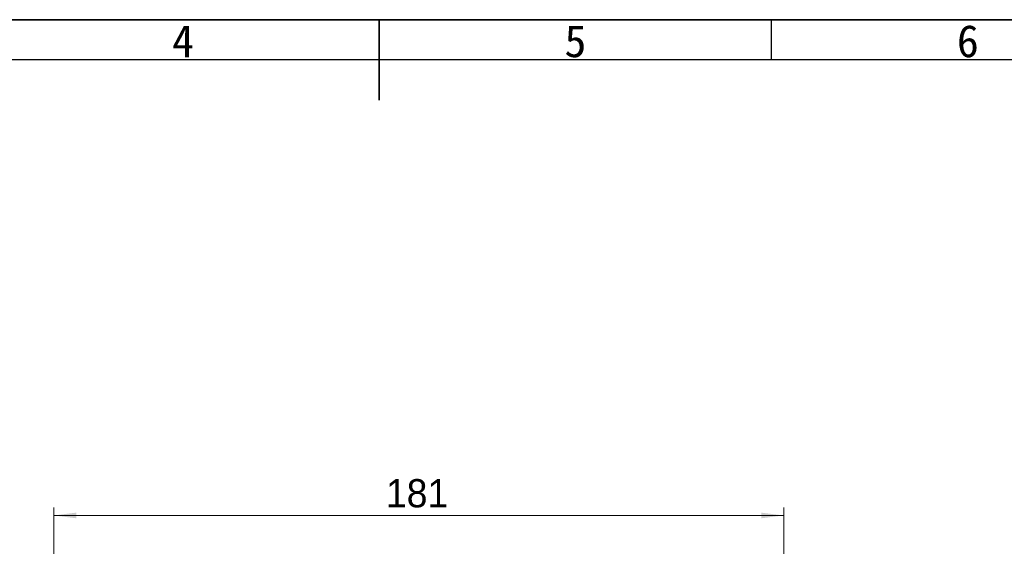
# Model space of a CAD drawing. Header units: millimetres. Extents: x 0 to 423, y 0 to 297.
# Tile 17 of 39: x 175 to 298, y 232 to 297. Entities that reach past the tile are written whole.
import ezdxf

# ---------------------------------------------------------------- set-up
doc = ezdxf.new("R2010")
doc.units = ezdxf.units.MM
doc.styles.add('SLDTEXTSTYLE1', font='SIMSUN.TTC')
doc.styles.add('SLDTEXTSTYLE16', font='ARIAL.TTF', dxfattribs={"width": 0.948})
doc.dimstyles.new('SLDDIMSTYLE0', dxfattribs={"dimtxt": 3.5, "dimasz": 2.8, "dimexe": 0, "dimexo": 0.0625, "dimgap": 0.875, "dimtad": 2, "dimlfac": 2, "dimrnd": 1e-09, "dimzin": 12, "dimdsep": 46, "dimtxsty": 'SLDTEXTSTYLE16', "dimsah": 1, "dimcen": 0.09, "dimadec": 0, "dimazin": 3, "dimtfac": 1, "dimtofl": 0, "dimtmove": 0, "dimatfit": 3, "dimfxl": 1, "dimfrac": 2, "dimtolj": 1, "dimtzin": 12, "dimarcsym": 0})

# ---------------------------------------------------------------- blocks, each defined once
blk = doc.blocks.new('SW_NOTE_0_15')
at = {"color": 0, "linetype": 'Continuous', "lineweight": 18, "insert": (1.19, 4.65), "char_height": 4, "attachment_point": 2, "style": 'SLDTEXTSTYLE1'}
blk.add_mtext('4', dxfattribs=at)
blk = doc.blocks.new('SW_NOTE_0_16')
at = {"color": 0, "linetype": 'Continuous', "lineweight": 18, "insert": (1.19, 4.65), "char_height": 4, "attachment_point": 2, "style": 'SLDTEXTSTYLE1'}
blk.add_mtext('5', dxfattribs=at)
blk = doc.blocks.new('SW_NOTE_0_17')
at = {"color": 0, "linetype": 'Continuous', "lineweight": 18, "insert": (1.19, 4.65), "char_height": 4, "attachment_point": 2, "style": 'SLDTEXTSTYLE1'}
blk.add_mtext('6', dxfattribs=at)
blk = doc.blocks.new('GB_A3_A')
at = {"color": 3, "lineweight": 35, "true_color": 0x00ff00}
for p, q in [((0, 297), (420, 297)), ((220, 287), (220, 297))]:
    blk.add_line(p, q, dxfattribs=at)
at = {"color": 1, "lineweight": 25}
blk.add_line((268.75, 292), (268.75, 297), dxfattribs=at)
at = {"lineweight": 25}
blk.add_line((415, 292), (25, 292), dxfattribs=at)
at = {"color": 190, "linetype": 'Continuous', "lineweight": 18, "true_color": 0x8000ff}
for name, p in [('SW_NOTE_0_15', (194.46, 291.7)), ('SW_NOTE_0_16', (243.21, 291.7)), ('SW_NOTE_0_17', (291.96, 291.7))]:
    blk.add_blockref(name, p, dxfattribs=at)
blk = doc.blocks.new('_D_7')
at = {"color": 7, "linetype": 'Continuous', "lineweight": 18, "true_color": 0xffffff}
for p, q in [((179.58, 184.21), (179.58, 236.47)), ((270.28, 166.94), (270.28, 236.47)), ((179.58, 235.47), (270.28, 235.47))]:
    blk.add_line(p, q, dxfattribs=at)
for points in [[(179.58, 235.47), (182.38, 235.12), (182.38, 235.82)], [(270.28, 235.47), (267.48, 235.82), (267.48, 235.12)]]:
    blk.add_solid(points, dxfattribs=at)
at = {"color": 7, "linetype": 'Continuous', "lineweight": 18, "true_color": 0xffffff, "insert": (220.86, 239.98), "char_height": 3.5, "attachment_point": 1, "style": 'SLDTEXTSTYLE16'}
blk.add_mtext('181', dxfattribs=at)

msp = doc.modelspace()

# ---------------------------------------------------------------- block references
at = {"color": 7, "linetype": 'Continuous'}
msp.add_blockref('GB_A3_A', (0, 0), dxfattribs=at)

# ---------------------------------------------------------------- dimensions: what is measured, and where the dimension line sits
at = {"color": 7, "linetype": 'Continuous', "lineweight": 18, "true_color": 0xffffff}
dim = msp.add_linear_dim(base=(270.2792, 235.4677), p1=(179.5826, 183.7076), p2=(270.2792, 166.4447), text='181', dimstyle='SLDDIMSTYLE0', dxfattribs=at)
dim.commit()
dim.dimension.update_dxf_attribs({"geometry": '_D_7', "text_midpoint": (224.8701, 235.4677), "dimtype": 160})

doc.saveas('drawing.dxf')
